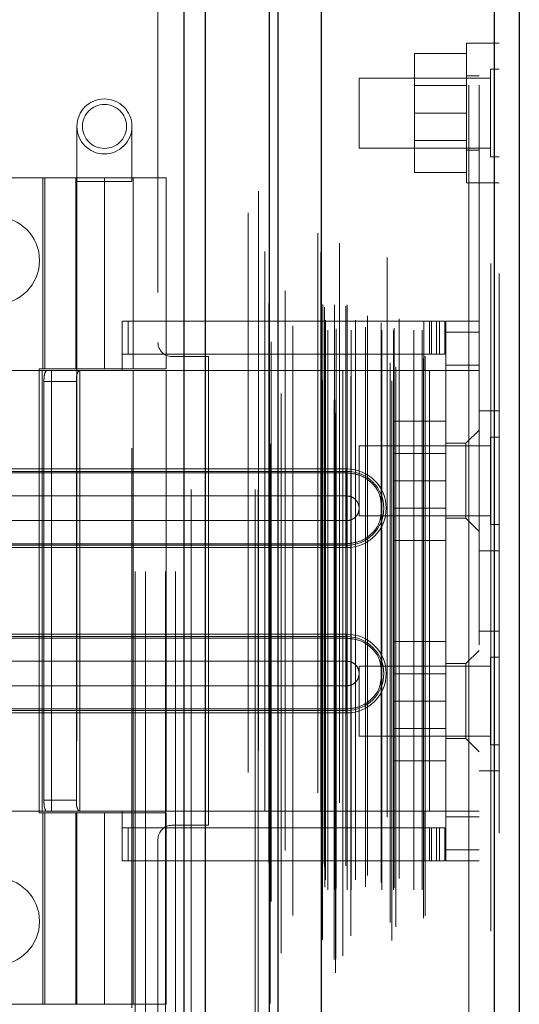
# Model space of a CAD drawing. Header units: inches. Extents: x 0.2 to 10.8, y 0.2 to 8.2.
# Tile 48 of 176: x 1.9102 to 1.9995, y 3.5585 to 3.7344. Entities that reach past the tile are written whole.
import ezdxf

# ---------------------------------------------------------------- set-up
doc = ezdxf.new("R2010")
doc.units = ezdxf.units.IN
doc.header["$MEASUREMENT"] = 0
doc.linetypes.add('HIDDEN', pattern=[0.075, 0.05, -0.025])

msp = doc.modelspace()

# ---------------------------------------------------------------- linework, layer by layer
at = {"color": 7, "linetype": 'Continuous', "lineweight": 25}
for p, q in [((1.9395805, 2.7504393), (1.9395805, 5.1179369)), ((1.9433989, 2.7504393), (1.9433989, 5.1172288)), ((1.9548445, 2.7504393), (1.9548445, 5.1118446)), ((1.9564261, 2.7504393), (1.9564261, 5.1116893)), ((1.964108, 5.0962751), (1.964108, 2.7661102)), ((1.9950205, 5.0908243), (1.9950205, 2.7715609)), ((1.9994828, 5.0890573), (1.9994828, 2.773328))]:
    msp.add_line(p, q, dxfattribs=at)
at = {"color": 7, "linetype": 'HIDDEN', "lineweight": 18}
for p, q in [((1.9395805, 5.1179369), (1.9395805, 2.7504393)), ((1.9395805, 5.1179369), (1.9395805, 2.7504393)), ((1.9395805, 2.7504393), (1.9395805, 5.1179369)), ((1.9408533, 2.7504393), (1.9408533, 5.1172288)), ((1.9408533, 2.7504393), (1.9408533, 5.1172288)), ((1.9433989, 2.7504393), (1.9433989, 5.1172288)), ((1.9522989, 2.7504393), (1.9522989, 5.1118446)), ((1.9522989, 2.7504393), (1.9522989, 5.1118446)), ((1.9528261, 2.7504393), (1.9528261, 5.1116893)), ((1.9548445, 2.7504393), (1.9548445, 5.1118446)), ((1.954997, 2.758628), (1.954997, 5.1037573)), ((1.9666433, 2.7641098), (1.9666433, 5.0982755)), ((1.9666433, 2.7641098), (1.9666433, 5.0982755)), ((1.9634828, 5.0962751), (1.9634828, 2.7661102)), ((1.9663881, 2.7665123), (1.9663881, 5.095873)), ((1.9666939, 2.7665662), (1.9666939, 5.0958191)), ((1.9679259, 2.767151), (1.9679259, 5.0952343)), ((1.9569502, 2.7676022), (1.9569502, 5.0947851)), ((1.9673305, 5.0944868), (1.9673305, 2.7679034)), ((1.9540326, 5.0929537), (1.9540326, 2.7694263)), ((1.9640466, 5.0928586), (1.9640466, 2.7695266)), ((1.9640627, 2.7694008), (1.9640627, 5.0929845)), ((1.9643336, 2.769979), (1.9643336, 5.0924063)), ((1.9643336, 2.769979), (1.9643336, 5.0924063)), ((1.9693646, 2.770696), (1.9693646, 5.0916927)), ((1.9758717, 5.0919422), (1.9758717, 2.7704461)), ((1.9767306, 2.7698892), (1.9767306, 5.0924961)), ((1.9679445, 2.7716793), (1.9679445, 5.090706)), ((1.9774389, 2.7723136), (1.9774389, 5.0900537)), ((1.9943954, 5.0908243), (1.9943954, 2.7715609)), ((1.9943954, 2.7715609), (1.9943954, 5.0908243)), ((1.9950205, 2.7715609), (1.9950205, 5.0908243)), ((1.9763801, 2.7730706), (1.9763801, 5.0893146)), ((1.9823902, 2.7738521), (1.9823902, 5.0885332)), ((1.9826499, 2.7742905), (1.9826499, 5.0880948)), ((1.9958828, 5.0890573), (1.9958828, 2.773328)), ((1.9590121, 2.7743656), (1.9590121, 5.0880184)), ((1.9547352, 5.0836944), (1.9547352, 2.7786923)), ((1.9647361, 2.7794208), (1.9647361, 5.0829644)), ((1.9647361, 2.7794208), (1.9647361, 5.0829644)), ((1.965242, 2.7789208), (1.965242, 5.0834644)), ((1.965242, 2.7789208), (1.965242, 5.0834644)), ((1.9664861, 5.0834644), (1.9664861, 2.7789208)), ((1.9664861, 2.7789208), (1.9664861, 5.0834644)), ((1.9667361, 2.7791708), (1.9667361, 5.0832144)), ((1.9684861, 5.0832144), (1.9684861, 2.7791708)), ((1.9687361, 2.7789208), (1.9687361, 5.0834644)), ((1.9687361, 5.0834644), (1.9687361, 2.7789208)), ((1.96944, 2.7789208), (1.96944, 5.0834644)), ((1.9720192, 2.7794708), (1.9720192, 5.0829234)), ((1.9749424, 2.7789208), (1.9749424, 5.0834644)), ((1.9770094, 2.7789208), (1.9770094, 5.0834644)), ((1.9771367, 2.779318), (1.9771367, 5.0830677)), ((1.9806303, 2.7789208), (1.9806303, 5.0834644)), ((1.9821499, 2.7789208), (1.9821499, 5.0834644)), ((1.9821499, 2.7789208), (1.9821499, 5.0834644)), ((1.9648828, 2.7807176), (1.9648828, 5.0816676)), ((1.9780454, 2.7809404), (1.9780454, 5.0814449)), ((1.9646939, 2.7830688), (1.9646939, 5.0793165)), ((1.9646939, 2.7830688), (1.9646939, 5.0793165)), ((1.9702146, 5.0807167), (1.9702146, 2.7816519)), ((1.9723476, 2.781498), (1.9723476, 5.0808873)), ((1.9723476, 2.781498), (1.9723476, 5.0808873)), ((1.9747812, 5.0802272), (1.9747812, 2.7821589)), ((1.9643656, 2.7835326), (1.9643656, 5.0788527)), ((1.9643656, 2.7835326), (1.9643656, 5.0788527)), ((1.9551702, 5.0768659), (1.9551702, 2.7855394)), ((1.9551702, 5.0768449), (1.9551702, 2.7855196)), ((1.9576504, 2.7859869), (1.9576504, 5.0763984)), ((1.9510261, 2.7998893), (1.9510261, 5.0624393)), ((1.9510261, 2.7998893), (1.9510261, 5.0624393)), ((1.9510261, 2.7998893), (1.9510261, 5.0624393)), ((1.9510261, 2.7998893), (1.9510261, 5.0624393)), ((1.9904828, 2.8227176), (1.9904828, 5.0396676)), ((1.9904828, 2.8227176), (1.9904828, 5.0396676)), ((1.9904828, 5.0396676), (1.9904828, 2.8227176)), ((1.9904828, 5.0396676), (1.9904828, 2.8227176)), ((1.9922828, 2.8227176), (1.9922828, 5.0396676)), ((1.9308761, 3.5357893), (1.9308761, 4.3265893)), ((1.9308761, 3.5357893), (1.9308761, 4.3265893)), ((1.9326761, 3.5357893), (1.9326761, 4.3265893)), ((1.9362761, 3.5357893), (1.9362761, 4.3265893)), ((1.9380761, 3.5357893), (1.9380761, 4.3265893)), ((1.9380761, 3.5357893), (1.9380761, 4.3265893)), ((1.9349261, 4.1856643), (1.9349261, 3.6767143)), ((1.9900328, 3.7302343), (1.9900328, 3.7052343)), ((1.9922828, 3.7302343), (1.9900328, 3.7302343)), ((1.9958828, 3.7302332), (1.9922828, 3.7302332)), ((1.9900328, 3.7283843), (1.9807828, 3.7283843)), ((1.9807828, 3.7283843), (1.9807828, 3.7177343)), ((1.9943203, 3.7255468), (1.9943203, 3.7099218)), ((1.9958828, 3.7255468), (1.9943203, 3.7255468)), ((1.9708828, 3.7239843), (1.9708828, 3.7114843)), ((1.9943203, 3.7239843), (1.9708828, 3.7239843)), ((1.9922828, 3.7243593), (1.9900328, 3.7243593)), ((1.9900328, 3.7226318), (1.9807828, 3.7226318)), ((1.9900328, 3.7177343), (1.9807828, 3.7177343)), ((1.9807828, 3.7177343), (1.9807828, 3.7070843)), ((1.9204324, 3.7153444), (1.9204324, 3.7055019)), ((1.9302749, 3.7055019), (1.9302749, 3.7153444)), ((1.9807828, 3.7128368), (1.9900328, 3.7128368)), ((1.9708828, 3.7114843), (1.9943203, 3.7114843)), ((1.9900328, 3.7111093), (1.9922828, 3.7111093)), ((1.9943203, 3.7099218), (1.9958828, 3.7099218)), ((1.9900328, 3.7070843), (1.9807828, 3.7070843)), ((1.9253537, 3.7061633), (1.8840151, 3.7061633)), ((1.9143301, 3.7061633), (1.9143301, 3.6720097)), ((1.9147057, 3.6720097), (1.9147057, 3.7061633)), ((1.9202356, 3.7061633), (1.9202356, 3.6720097)), ((1.92041, 3.7061633), (1.92041, 3.6720097)), ((1.9204324, 3.7055019), (1.9302749, 3.7055019)), ((1.9204324, 3.7055019), (1.9204324, 3.5578641)), ((1.9253537, 3.7061633), (1.9253537, 3.6720097)), ((1.9253537, 3.7061633), (1.9363773, 3.7061633)), ((1.9253537, 3.6720097), (1.9253537, 3.7061633)), ((1.9302749, 3.5578641), (1.9302749, 3.7055019)), ((1.9304718, 3.6720097), (1.9304718, 3.7061633)), ((1.9363773, 3.6720097), (1.9363773, 3.7061633)), ((1.9900328, 3.7052343), (1.9922828, 3.7052343)), ((1.9922828, 3.7052332), (1.9958828, 3.7052332)), ((1.9285033, 3.6805727), (1.9824403, 3.6805727)), ((1.9285033, 3.6717145), (1.9285033, 3.6805727)), ((1.9295791, 3.6746672), (1.9295791, 3.6805727)), ((1.9824403, 3.6717145), (1.9824403, 3.6805727)), ((1.9824403, 3.6805727), (1.9834245, 3.6805727)), ((1.9834245, 3.6805727), (1.9834245, 3.6746672)), ((1.9834245, 3.6805727), (1.9851962, 3.6805727)), ((1.9837913, 3.6746672), (1.9837913, 3.6805727)), ((1.984684, 3.6746672), (1.984684, 3.6805727)), ((1.9851962, 3.6746672), (1.9851962, 3.6805727)), ((1.9851962, 3.6805727), (1.9861805, 3.6805727)), ((1.9851962, 3.6746672), (1.9851962, 3.6805727)), ((1.9861805, 3.6746672), (1.9861805, 3.6805727)), ((1.9922828, 3.6805727), (1.9863773, 3.6805727)), ((1.9863773, 3.6786042), (1.9863773, 3.6805727)), ((1.9922828, 3.6786042), (1.9863773, 3.6786042)), ((1.9863773, 3.6786042), (1.9863773, 3.6726987)), ((1.9922828, 3.6786042), (1.9863773, 3.6786042)), ((1.9285033, 3.6746672), (1.9824403, 3.6746672)), ((1.9439261, 3.6742143), (1.9374261, 3.6742143)), ((1.9439261, 3.5904643), (1.9439261, 3.6742143)), ((1.9834245, 3.6746672), (1.9824403, 3.6746672)), ((1.9851962, 3.6746672), (1.9834245, 3.6746672)), ((1.9861805, 3.6746672), (1.9851962, 3.6746672)), ((1.9137214, 3.6720097), (1.9253537, 3.6720097)), ((1.9137214, 3.6720097), (1.9137214, 3.592679)), ((1.9363773, 3.6720097), (1.9253537, 3.6720097)), ((1.9863773, 3.6726987), (1.9922828, 3.6726987)), ((1.9863773, 3.6717145), (1.9863773, 3.6726987)), ((1.9142181, 3.6717145), (1.8958261, 3.6717145)), ((1.9142181, 3.6717145), (1.9142181, 3.5929743)), ((1.9159053, 3.6717145), (1.9142181, 3.6717145)), ((1.9142181, 3.6717145), (1.9142181, 3.5929743)), ((1.9159053, 3.6717145), (1.9159053, 3.5929743)), ((1.9363773, 3.6717145), (1.9159053, 3.6717145)), ((1.920967, 3.6717145), (1.920967, 3.5929743)), ((1.9304718, 3.5929743), (1.9304718, 3.6717145)), ((1.9363773, 3.5929743), (1.9363773, 3.6717145)), ((1.9363773, 3.6717145), (1.9824403, 3.6717145)), ((1.9363773, 3.6717145), (1.9824403, 3.6717145)), ((1.9834245, 3.6717145), (1.9824403, 3.6717145)), ((1.9834245, 3.6717145), (1.9834245, 3.5929743)), ((1.9922828, 3.6717145), (1.9834245, 3.6717145)), ((1.9834245, 3.6717145), (1.9834245, 3.5929743)), ((1.9863773, 3.6717145), (1.9863773, 3.5929743)), ((1.9145448, 3.669746), (1.9145448, 3.5949428)), ((1.9145448, 3.669746), (1.9203353, 3.669746)), ((1.9203353, 3.669746), (1.9203353, 3.5949428)), ((1.9958828, 3.6645176), (1.9922828, 3.6645176)), ((1.9863773, 3.6626593), (1.9771273, 3.6626593)), ((1.9771273, 3.6626593), (1.9771273, 3.6520093)), ((1.9922828, 3.6610845), (1.9899206, 3.6587223)), ((1.9943203, 3.6598274), (1.9943203, 3.6520149)), ((1.9958828, 3.6598274), (1.9943203, 3.6598274)), ((1.9708828, 3.6582649), (1.9708828, 3.6520149)), ((1.9943203, 3.6582649), (1.9708828, 3.6582649)), ((1.9899206, 3.6587223), (1.9863773, 3.6587223)), ((1.9899206, 3.6520294), (1.9899206, 3.6587223)), ((1.9863773, 3.6569068), (1.9771273, 3.6569068)), ((1.9686608, 3.6541368), (1.8958261, 3.6541368)), ((1.9686608, 3.6537104), (1.8958261, 3.6537104)), ((1.9686608, 3.6534345), (1.8958261, 3.6534345)), ((1.9686608, 3.6541368), (1.9686608, 3.6534345)), ((1.9686608, 3.6537104), (1.9686608, 3.6493055)), ((1.9708828, 3.6520149), (1.9708828, 3.6457649)), ((1.9863773, 3.6520093), (1.9771273, 3.6520093)), ((1.9771273, 3.6520093), (1.9771273, 3.6413593)), ((1.9899206, 3.6453365), (1.9899206, 3.6520294)), ((1.9943203, 3.6520149), (1.9943203, 3.6442024)), ((1.9686608, 3.6493055), (1.8958261, 3.6493055)), ((1.9708828, 3.6457649), (1.9943203, 3.6457649)), ((1.9771273, 3.6471118), (1.9863773, 3.6471118)), ((1.8958261, 3.6449108), (1.9686608, 3.6449108)), ((1.9686608, 3.6405059), (1.9686608, 3.6449108)), ((1.9863773, 3.6453365), (1.9899206, 3.6453365)), ((1.9899206, 3.6453365), (1.9922828, 3.6429743)), ((1.9943203, 3.6442024), (1.9958828, 3.6442024)), ((1.8958261, 3.6407818), (1.9686608, 3.6407818)), ((1.8958261, 3.6405059), (1.9686608, 3.6405059)), ((1.9686608, 3.6400795), (1.9686608, 3.6407818)), ((1.9863773, 3.6413593), (1.9771273, 3.6413593)), ((1.8958261, 3.6400795), (1.9686608, 3.6400795)), ((1.9922828, 3.6395176), (1.9958828, 3.6395176)), ((1.9686608, 3.6246093), (1.8958261, 3.6246093)), ((1.9686608, 3.6246093), (1.9686608, 3.623907)), ((1.9958828, 3.6251676), (1.9922828, 3.6251676)), ((1.9686608, 3.6241829), (1.8958261, 3.6241829)), ((1.9686608, 3.623907), (1.8958261, 3.623907)), ((1.9686608, 3.6241829), (1.9686608, 3.6197779)), ((1.9863773, 3.6233093), (1.9771273, 3.6233093)), ((1.9771273, 3.6233093), (1.9771273, 3.6126593)), ((1.9922828, 3.6217145), (1.9899206, 3.6193522)), ((1.9686608, 3.6197779), (1.8958261, 3.6197779)), ((1.9899206, 3.6193522), (1.9863773, 3.6193522)), ((1.9899206, 3.6059664), (1.9899206, 3.6193522)), ((1.9943203, 3.6204774), (1.9943203, 3.6126649)), ((1.9958828, 3.6204774), (1.9943203, 3.6204774)), ((1.9708828, 3.6189149), (1.9708828, 3.6126649)), ((1.9943203, 3.6189149), (1.9708828, 3.6189149)), ((1.9863773, 3.6175568), (1.9771273, 3.6175568)), ((1.8958261, 3.6153833), (1.9686608, 3.6153833)), ((1.9686608, 3.6109783), (1.9686608, 3.6153833)), ((1.9708828, 3.6126649), (1.9708828, 3.6064149)), ((1.9863773, 3.6126593), (1.9771273, 3.6126593)), ((1.9771273, 3.6126593), (1.9771273, 3.6020093)), ((1.9943203, 3.6126649), (1.9943203, 3.6048524)), ((1.8958261, 3.6112542), (1.9686608, 3.6112542)), ((1.8958261, 3.6109783), (1.9686608, 3.6109783)), ((1.8958261, 3.6105519), (1.9686608, 3.6105519)), ((1.9686608, 3.6105519), (1.9686608, 3.6112542)), ((1.9771273, 3.6077618), (1.9863773, 3.6077618)), ((1.9708828, 3.6064149), (1.9943203, 3.6064149)), ((1.9863773, 3.6059664), (1.9899206, 3.6059664)), ((1.9899206, 3.6059664), (1.9922828, 3.6036042)), ((1.9943203, 3.6048524), (1.9958828, 3.6048524)), ((1.9863773, 3.6020093), (1.9771273, 3.6020093)), ((1.9922828, 3.6001676), (1.9958828, 3.6001676)), ((1.9203353, 3.5949428), (1.9145448, 3.5949428)), ((1.9142181, 3.5929743), (1.8958261, 3.5929743)), ((1.9137214, 3.592679), (1.9253537, 3.592679)), ((1.9159053, 3.5929743), (1.9142181, 3.5929743)), ((1.9143301, 3.592679), (1.9143301, 3.5585255)), ((1.9147057, 3.5585255), (1.9147057, 3.592679)), ((1.9363773, 3.5929743), (1.9159053, 3.5929743)), ((1.9202356, 3.592679), (1.9202356, 3.5585255)), ((1.92041, 3.592679), (1.92041, 3.5585255)), ((1.9253537, 3.592679), (1.9253537, 3.5585255)), ((1.9253537, 3.592679), (1.9363773, 3.592679)), ((1.9253537, 3.5585255), (1.9253537, 3.592679)), ((1.9285033, 3.584116), (1.9285033, 3.5929743)), ((1.9304718, 3.5585255), (1.9304718, 3.592679)), ((1.9824403, 3.5929743), (1.9363773, 3.5929743)), ((1.9824403, 3.5929743), (1.9363773, 3.5929743)), ((1.9363773, 3.5585255), (1.9363773, 3.592679)), ((1.9834245, 3.5929743), (1.9824403, 3.5929743)), ((1.9824403, 3.584116), (1.9824403, 3.5929743)), ((1.9922828, 3.5929743), (1.9834245, 3.5929743)), ((1.9863773, 3.59199), (1.9863773, 3.5929743)), ((1.9922828, 3.59199), (1.9863773, 3.59199)), ((1.9863773, 3.59199), (1.9863773, 3.5860845)), ((1.9824403, 3.5900215), (1.9285033, 3.5900215)), ((1.9295791, 3.584116), (1.9295791, 3.5900215)), ((1.9374261, 3.5904643), (1.9439261, 3.5904643)), ((1.9824403, 3.5900215), (1.9834245, 3.5900215)), ((1.9834245, 3.5900215), (1.9834245, 3.584116)), ((1.9834245, 3.5900215), (1.9851962, 3.5900215)), ((1.9837913, 3.584116), (1.9837913, 3.5900215)), ((1.984684, 3.584116), (1.984684, 3.5900215)), ((1.9851962, 3.584116), (1.9851962, 3.5900215)), ((1.9851962, 3.5900215), (1.9861805, 3.5900215)), ((1.9851962, 3.584116), (1.9851962, 3.5900215)), ((1.9861805, 3.584116), (1.9861805, 3.5900215)), ((1.9349261, 3.5879643), (1.9349261, 3.0790143)), ((1.9922828, 3.5860845), (1.9863773, 3.5860845)), ((1.9863773, 3.584116), (1.9863773, 3.5860845)), ((1.9922828, 3.5860845), (1.9863773, 3.5860845)), ((1.9824403, 3.584116), (1.9285033, 3.584116)), ((1.9834245, 3.584116), (1.9824403, 3.584116)), ((1.9851962, 3.584116), (1.9834245, 3.584116)), ((1.9861805, 3.584116), (1.9851962, 3.584116)), ((1.9922828, 3.584116), (1.9863773, 3.584116)), ((1.8840151, 3.5585255), (1.9253537, 3.5585255)), ((1.9363773, 3.5585255), (1.9253537, 3.5585255))]:
    msp.add_line(p, q, dxfattribs=at)
at = {"color": 7, "linetype": 'HIDDEN', "lineweight": 18, "flags": 128}
for points in [[(1.9528927, 5.1037916), (1.9528925, 3.9404556), (1.9528927, 2.7585835)], [(1.9528927, 5.1037913), (1.9528925, 3.9190135), (1.9528927, 2.7585918)], [(1.9540326, 5.092967), (1.9540325, 3.9786021), (1.9540326, 2.7694195)], [(1.9547352, 5.0836934), (1.9547348, 3.906824), (1.9547352, 2.7786929)], [(1.9590048, 2.7797097), (1.9590049, 3.9219052), (1.9590048, 5.0826696)]]:
    msp.add_lwpolyline(points, dxfattribs=at)
at = {"color": 7, "linetype": 'HIDDEN', "lineweight": 18}
for radius in [0.0049213, 0.003937]:
    msp.add_circle((1.9253537, 3.7153444), radius, dxfattribs=at)
for centre, radius, start, end in [((1.9059511, 3.6913893), 0.0078125, 270, 90), ((1.9374261, 3.6767143), 0.0025, 180, 270), ((1.9686608, 3.6471082), 0.0070287, 270, 90), ((1.9686608, 3.6471082), 0.0066023, 270, 90), ((1.9686608, 3.6175806), 0.0070287, 270, 90), ((1.9686608, 3.6175806), 0.0066023, 270, 90), ((1.9374261, 3.5879643), 0.0025, 90, 180), ((1.9059511, 3.5732893), 0.0078125, 270, 90)]:
    msp.add_arc(centre, radius, start, end, dxfattribs=at)
for points, knots in [([(1.9145448, 3.669746), (1.9145448, 3.6700067), (1.9145546, 3.6702627), (1.9145963, 3.6707405), (1.9146284, 3.6709593), (1.9147188, 3.6713224), (1.9147782, 3.6714686), (1.9149227, 3.6716634), (1.9150092, 3.6717145), (1.9151052, 3.6717145)], [0, 0, 0, 0, 0.25, 0.25, 0.5, 0.5, 0.75, 0.75, 1, 1, 1, 1]), ([(1.921108, 3.6717145), (1.9209606, 3.6717145), (1.9208327, 3.671669), (1.9206237, 3.6714802), (1.9205438, 3.6713366), (1.9204281, 3.6709739), (1.920391, 3.6707523), (1.9203451, 3.670272), (1.9203353, 3.6700101), (1.9203353, 3.669746)], [0, 0, 0, 0, 0.25, 0.25, 0.5, 0.5, 0.75, 0.75, 1, 1, 1, 1]), ([(1.9747812, 3.6481437), (1.9747171, 3.6486148), (1.9745411, 3.6499093), (1.9732233, 3.651681), (1.9711516, 3.6531505), (1.9694911, 3.6533399), (1.9686608, 3.6534345)], [0, 0, 0, 0, 0.160200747, 0.440133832, 0.720066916, 1, 1, 1, 1]), ([(1.9686608, 3.6449108), (1.9689484, 3.6449108), (1.9692359, 3.644968), (1.9697674, 3.6451882), (1.9700111, 3.645351), (1.9704179, 3.6457578), (1.9705808, 3.6460015), (1.9708009, 3.646533), (1.9708581, 3.6468205), (1.9708581, 3.6473958), (1.9708009, 3.6476833), (1.9705808, 3.6482148), (1.9704179, 3.6484585), (1.9700111, 3.6488653), (1.9697674, 3.6490282), (1.9692359, 3.6492483), (1.9689484, 3.6493055), (1.9686608, 3.6493055)], [0, 0, 0, 0, 0.125, 0.125, 0.25, 0.25, 0.375, 0.375, 0.5, 0.5, 0.625, 0.625, 0.75, 0.75, 0.875, 0.875, 1, 1, 1, 1]), ([(1.9686608, 3.6407818), (1.9694911, 3.6408764), (1.9711516, 3.6410658), (1.9732233, 3.6425353), (1.9745411, 3.644307), (1.9747171, 3.6456015), (1.9747812, 3.6460727)], [0, 0, 0, 0, 0.27993308, 0.55986617, 0.83979925, 1, 1, 1, 1]), ([(1.9747812, 3.6186161), (1.9747171, 3.6190873), (1.9745411, 3.6203818), (1.9732233, 3.6221535), (1.9711516, 3.623623), (1.9694911, 3.6238123), (1.9686608, 3.623907)], [0, 0, 0, 0, 0.160200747, 0.440133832, 0.720066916, 1, 1, 1, 1]), ([(1.9686608, 3.6153833), (1.9689484, 3.6153833), (1.9692359, 3.6154405), (1.9697674, 3.6156606), (1.9700111, 3.6158235), (1.9704179, 3.6162302), (1.9705808, 3.616474), (1.9708009, 3.6170054), (1.9708581, 3.617293), (1.9708581, 3.6178682), (1.9708009, 3.6181557), (1.9705808, 3.6186872), (1.9704179, 3.618931), (1.9700111, 3.6193377), (1.9697674, 3.6195006), (1.9692359, 3.6197207), (1.9689484, 3.6197779), (1.9686608, 3.6197779)], [0, 0, 0, 0, 0.125, 0.125, 0.25, 0.25, 0.375, 0.375, 0.5, 0.5, 0.625, 0.625, 0.75, 0.75, 0.875, 0.875, 1, 1, 1, 1]), ([(1.9686608, 3.6112542), (1.9694911, 3.6113489), (1.9711516, 3.6115382), (1.9732233, 3.6130077), (1.9745411, 3.6147794), (1.9747171, 3.6160739), (1.9747812, 3.6165451)], [0, 0, 0, 0, 0.27993308, 0.55986617, 0.83979925, 1, 1, 1, 1]), ([(1.9151052, 3.5929743), (1.9150092, 3.5929743), (1.9149237, 3.5930243), (1.9147782, 3.5932199), (1.9147191, 3.5933655), (1.9146286, 3.5937283), (1.9145964, 3.5939482), (1.9145548, 3.5944229), (1.9145448, 3.594682), (1.9145448, 3.5949428)], [0, 0, 0, 0, 0.25, 0.25, 0.5, 0.5, 0.75, 0.75, 1, 1, 1, 1]), ([(1.9203353, 3.5949428), (1.9203353, 3.5946787), (1.920345, 3.5944193), (1.9203909, 3.5939368), (1.9204278, 3.593716), (1.9205433, 3.5933532), (1.9206236, 3.593209), (1.9208315, 3.5930206), (1.9209605, 3.5929743), (1.921108, 3.5929743)], [0, 0, 0, 0, 0.25, 0.25, 0.5, 0.5, 0.75, 0.75, 1, 1, 1, 1])]:
    msp.add_open_spline(points, degree=3, knots=knots, dxfattribs=at)
for points in [[(1.9686608, 3.6534345), (1.9686608, 3.6526116), (1.9686608, 3.6506291), (1.9686608, 3.6482835), (1.9686608, 3.6471082)], [(1.9686608, 3.6493055), (1.9686608, 3.6487563), (1.9686608, 3.6479322), (1.9686608, 3.6471082)], [(1.9686608, 3.6471082), (1.9686608, 3.6459328), (1.9686608, 3.6435872), (1.9686608, 3.6416047), (1.9686608, 3.6407818)], [(1.9686608, 3.6471082), (1.9686608, 3.6462841), (1.9686608, 3.64546), (1.9686608, 3.6449108)], [(1.9686608, 3.623907), (1.9686608, 3.623084), (1.9686608, 3.6211016), (1.9686608, 3.6187559), (1.9686608, 3.6175806)], [(1.9686608, 3.6197779), (1.9686608, 3.6192287), (1.9686608, 3.6184047), (1.9686608, 3.6175806)], [(1.9686608, 3.6175806), (1.9686608, 3.6164053), (1.9686608, 3.6140596), (1.9686608, 3.6120771), (1.9686608, 3.6112542)], [(1.9686608, 3.6175806), (1.9686608, 3.6167565), (1.9686608, 3.6159325), (1.9686608, 3.6153833)]]:
    msp.add_open_spline(points, degree=3, dxfattribs=at)

doc.saveas('drawing.dxf')
